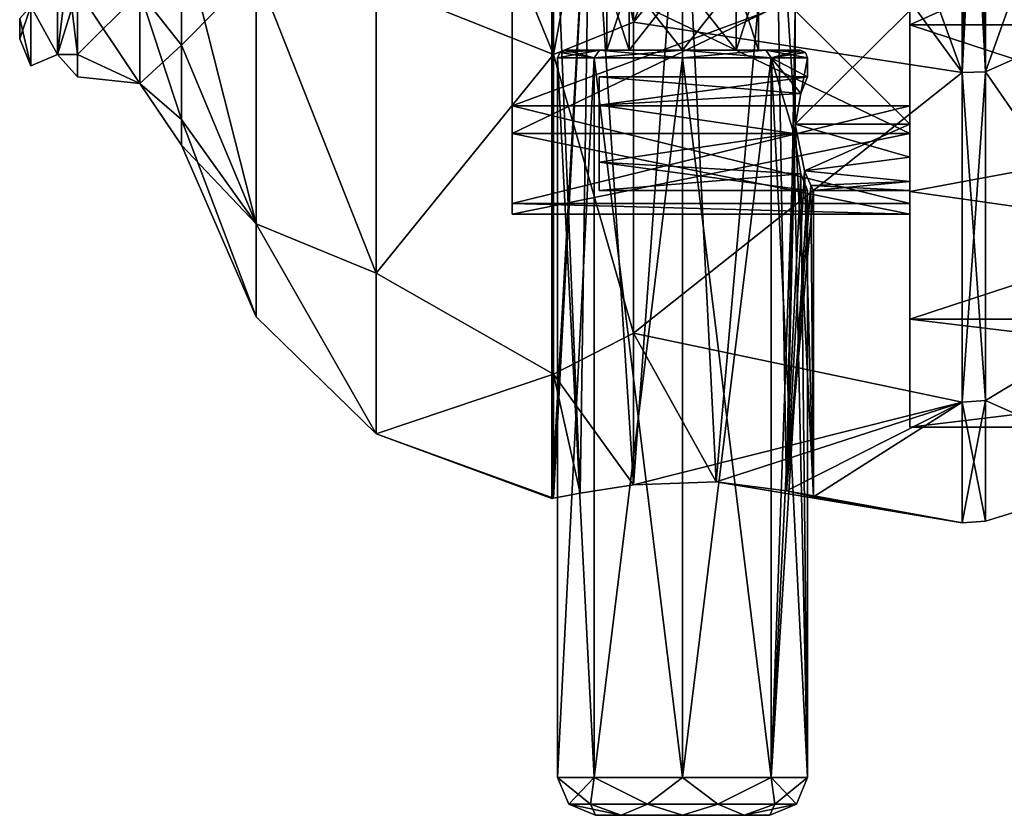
# Model space of a CAD drawing. Header units: millimetres. Extents: x -83 to 0, y -130 to 130.
# Tile 30 of 84: x -80 to -54, y 8 to 30. Entities that reach past the tile are written whole.
import ezdxf

# ---------------------------------------------------------------- set-up
doc = ezdxf.new("R2010")
doc.units = ezdxf.units.MM
doc.header["$LTSCALE"] = 65.185185
for name, color, linetype in [('155', 7, 'CONTINUOUS'), ('156', 7, 'CONTINUOUS'), ('157', 7, 'CONTINUOUS'), ('158', 7, 'CONTINUOUS'), ('159', 7, 'CONTINUOUS'), ('161', 7, 'CONTINUOUS'), ('162', 7, 'CONTINUOUS'), ('163', 7, 'CONTINUOUS'), ('164', 7, 'CONTINUOUS'), ('165', 7, 'CONTINUOUS'), ('166', 7, 'CONTINUOUS'), ('167', 7, 'CONTINUOUS'), ('168', 7, 'CONTINUOUS'), ('247', 7, 'CONTINUOUS'), ('248', 7, 'CONTINUOUS'), ('249', 7, 'CONTINUOUS'), ('250', 7, 'CONTINUOUS'), ('252', 7, 'CONTINUOUS'), ('254', 7, 'CONTINUOUS'), ('260', 7, 'CONTINUOUS'), ('261', 7, 'CONTINUOUS'), ('262', 7, 'CONTINUOUS'), ('263', 7, 'CONTINUOUS'), ('265', 7, 'CONTINUOUS'), ('266', 7, 'CONTINUOUS'), ('268', 7, 'CONTINUOUS'), ('280', 7, 'CONTINUOUS'), ('286', 7, 'CONTINUOUS'), ('289', 7, 'CONTINUOUS'), ('290', 7, 'CONTINUOUS'), ('293', 7, 'CONTINUOUS'), ('294', 7, 'CONTINUOUS'), ('295', 7, 'CONTINUOUS'), ('339', 7, 'CONTINUOUS')]:
    doc.layers.add(name, color=color, linetype=linetype)

msp = doc.modelspace()

# ---------------------------------------------------------------- linework, layer by layer
at = {"layer": '155', "linetype": 'CONTINUOUS'}
for points in [[(-63.627, 8.5, -1.625), (-59.7, 8.5), (-64.3, 8.5), (-63.627, 8.5, -1.625)], [(-64.3, 8.5), (-59.7, 8.5), (-60.373, 8.5, 1.625), (-64.3, 8.5)], [(-63.627, 8.5, 1.625), (-64.3, 8.5), (-60.373, 8.5, 1.625), (-63.627, 8.5, 1.625)], [(-60.373, 8.5, -1.625), (-59.7, 8.5), (-63.627, 8.5, -1.625), (-60.373, 8.5, -1.625)], [(-62, 8.5, -2.3), (-60.373, 8.5, -1.625), (-63.627, 8.5, -1.625), (-62, 8.5, -2.3)], [(-62, 8.5, 2.3), (-63.627, 8.5, 1.625), (-60.373, 8.5, 1.625), (-62, 8.5, 2.3)]]:
    msp.add_3dface(points, dxfattribs=at)
at = {"layer": '156', "linetype": 'CONTINUOUS'}
for points in [[(-65.3, 28.5), (-64.333, 28.5, -2.333), (-65.3, 9.5), (-65.3, 28.5)], [(-65.3, 9.5), (-64.333, 28.5, -2.333), (-64.333, 9.5, -2.333), (-65.3, 9.5)], [(-64.333, 28.5, -2.333), (-62, 28.5, -3.3), (-64.333, 9.5, -2.333), (-64.333, 28.5, -2.333)], [(-64.333, 9.5, -2.333), (-62, 28.5, -3.3), (-62, 9.5, -3.3), (-64.333, 9.5, -2.333)], [(-62, 28.5, -3.3), (-59.667, 28.5, -2.333), (-62, 9.5, -3.3), (-62, 28.5, -3.3)], [(-62, 9.5, -3.3), (-59.667, 28.5, -2.333), (-59.667, 9.5, -2.333), (-62, 9.5, -3.3)], [(-59.667, 28.5, -2.333), (-58.7, 28.5), (-58.876, 27.559, -1.062), (-59.667, 28.5, -2.333)], [(-59.667, 9.5, -2.333), (-59.667, 28.5, -2.333), (-59.061, 26.5, -1.5), (-59.667, 9.5, -2.333)], [(-59.061, 26.5, -1.5), (-59.667, 28.5, -2.333), (-58.876, 27.559, -1.062), (-59.061, 26.5, -1.5)], [(-58.876, 27.559, -1.062), (-58.7, 28.5), (-58.7, 28), (-58.876, 27.559, -1.062)], [(-58.876, 25.441, -1.062), (-59.667, 9.5, -2.333), (-59.061, 26.5, -1.5), (-58.876, 25.441, -1.062)], [(-58.7, 25), (-59.667, 9.5, -2.333), (-58.876, 25.441, -1.062), (-58.7, 25)], [(-58.7, 9.5), (-59.667, 9.5, -2.333), (-58.7, 25), (-58.7, 9.5)]]:
    msp.add_3dface(points, dxfattribs=at)
at = {"layer": '157', "linetype": 'CONTINUOUS'}
for points in [[(-65.1, 28.7), (-64.193, 28.7, 2.191), (-64, 28.7), (-65.1, 28.7)], [(-64.193, 28.7, -2.191), (-65.1, 28.7), (-63.414, 28.7, -1.414), (-64.193, 28.7, -2.191)], [(-63.414, 28.7, -1.414), (-65.1, 28.7), (-64, 28.7), (-63.414, 28.7, -1.414)], [(-62, 28.7, 3.1), (-59.807, 28.7, 2.191), (-64.193, 28.7, 2.191), (-62, 28.7, 3.1)], [(-64.193, 28.7, 2.191), (-59.807, 28.7, 2.191), (-62, 28.7, 2), (-64.193, 28.7, 2.191)], [(-64, 28.7), (-64.193, 28.7, 2.191), (-63.414, 28.7, 1.414), (-64, 28.7)], [(-63.414, 28.7, 1.414), (-64.193, 28.7, 2.191), (-62, 28.7, 2), (-63.414, 28.7, 1.414)], [(-62, 28.7, -3.1), (-64.193, 28.7, -2.191), (-59.807, 28.7, -2.191), (-62, 28.7, -3.1)], [(-59.807, 28.7, -2.191), (-64.193, 28.7, -2.191), (-62, 28.7, -2), (-59.807, 28.7, -2.191)], [(-62, 28.7, -2), (-64.193, 28.7, -2.191), (-63.414, 28.7, -1.414), (-62, 28.7, -2)], [(-62, 28.7, 2), (-59.807, 28.7, 2.191), (-60.586, 28.7, 1.414), (-62, 28.7, 2)], [(-60.586, 28.7, -1.414), (-59.807, 28.7, -2.191), (-62, 28.7, -2), (-60.586, 28.7, -1.414)], [(-59.807, 28.7, 2.191), (-58.9, 28.7), (-60.586, 28.7, 1.414), (-59.807, 28.7, 2.191)], [(-58.9, 28.7), (-60, 28.7), (-60.586, 28.7, 1.414), (-58.9, 28.7)], [(-60, 28.7), (-59.807, 28.7, -2.191), (-60.586, 28.7, -1.414), (-60, 28.7)], [(-58.9, 28.7), (-59.807, 28.7, -2.191), (-60, 28.7), (-58.9, 28.7)]]:
    msp.add_3dface(points, dxfattribs=at)
at = {"layer": '158', "linetype": 'CONTINUOUS'}
for points in [[(-65.3, 28.5), (-65.3, 9.5), (-64.333, 9.5, 2.333), (-65.3, 28.5)], [(-64.333, 28.5, 2.333), (-65.3, 28.5), (-64.333, 9.5, 2.333), (-64.333, 28.5, 2.333)], [(-62, 28.5, 3.3), (-64.333, 28.5, 2.333), (-62, 9.5, 3.3), (-62, 28.5, 3.3)], [(-62, 9.5, 3.3), (-64.333, 28.5, 2.333), (-64.333, 9.5, 2.333), (-62, 9.5, 3.3)], [(-59.667, 28.5, 2.333), (-62, 28.5, 3.3), (-59.667, 9.5, 2.333), (-59.667, 28.5, 2.333)], [(-59.667, 9.5, 2.333), (-62, 28.5, 3.3), (-62, 9.5, 3.3), (-59.667, 9.5, 2.333)], [(-58.7, 28), (-58.7, 28.5), (-59.667, 28.5, 2.333), (-58.7, 28)], [(-59.667, 28.5, 2.333), (-58.7, 9.5), (-59.061, 26.5, 1.5), (-59.667, 28.5, 2.333)], [(-58.7, 9.5), (-59.667, 28.5, 2.333), (-59.667, 9.5, 2.333), (-58.7, 9.5)], [(-58.7, 28), (-59.667, 28.5, 2.333), (-58.876, 27.559, 1.062), (-58.7, 28)], [(-58.876, 27.559, 1.062), (-59.667, 28.5, 2.333), (-59.061, 26.5, 1.5), (-58.876, 27.559, 1.062)], [(-59.061, 26.5, 1.5), (-58.7, 9.5), (-58.876, 25.441, 1.062), (-59.061, 26.5, 1.5)], [(-58.7, 9.5), (-58.7, 25), (-58.876, 25.441, 1.062), (-58.7, 9.5)]]:
    msp.add_3dface(points, dxfattribs=at)
at = {"layer": '159', "linetype": 'CONTINUOUS'}
for points in [[(-63.414, 28.7, -1.414), (-64, 28.7), (-63.414, 30.5, -1.414), (-63.414, 28.7, -1.414)], [(-63.414, 30.5, -1.414), (-64, 28.7), (-64, 30.5), (-63.414, 30.5, -1.414)], [(-62, 28.7, -2), (-63.414, 28.7, -1.414), (-62, 30.5, -2), (-62, 28.7, -2)], [(-62, 30.5, -2), (-63.414, 28.7, -1.414), (-63.414, 30.5, -1.414), (-62, 30.5, -2)], [(-60.586, 28.7, -1.414), (-62, 28.7, -2), (-60.586, 30.5, -1.414), (-60.586, 28.7, -1.414)], [(-60.586, 30.5, -1.414), (-62, 28.7, -2), (-62, 30.5, -2), (-60.586, 30.5, -1.414)], [(-60, 28.7), (-60.586, 28.7, -1.414), (-60, 30.5), (-60, 28.7)], [(-60, 30.5), (-60.586, 28.7, -1.414), (-60.586, 30.5, -1.414), (-60, 30.5)]]:
    msp.add_3dface(points, dxfattribs=at)
at = {"layer": '161', "linetype": 'CONTINUOUS'}
for points in [[(-64, 28.7), (-63.414, 28.7, 1.414), (-64, 30.5), (-64, 28.7)], [(-64, 30.5), (-63.414, 28.7, 1.414), (-63.414, 30.5, 1.414), (-64, 30.5)], [(-63.414, 28.7, 1.414), (-62, 28.7, 2), (-63.414, 30.5, 1.414), (-63.414, 28.7, 1.414)], [(-62, 28.7, 2), (-62, 30.5, 2), (-63.414, 30.5, 1.414), (-62, 28.7, 2)], [(-62, 28.7, 2), (-60.586, 28.7, 1.414), (-62, 30.5, 2), (-62, 28.7, 2)], [(-60.586, 28.7, 1.414), (-60.586, 30.5, 1.414), (-62, 30.5, 2), (-60.586, 28.7, 1.414)], [(-60.586, 28.7, 1.414), (-60, 28.7), (-60.586, 30.5, 1.414), (-60.586, 28.7, 1.414)], [(-60, 28.7), (-60, 30.5), (-60.586, 30.5, 1.414), (-60, 28.7)]]:
    msp.add_3dface(points, dxfattribs=at)
at = {"layer": '162', "linetype": 'CONTINUOUS'}
for points in [[(-64.333, 9.5, 2.333), (-65.3, 9.5), (-64.433, 8.793, 1.768), (-64.333, 9.5, 2.333)], [(-64.433, 8.793, 1.768), (-65.3, 9.5), (-65.007, 8.793), (-64.433, 8.793, 1.768)], [(-62.929, 8.793, 2.86), (-64.333, 9.5, 2.333), (-64.433, 8.793, 1.768), (-62.929, 8.793, 2.86)], [(-62, 9.5, 3.3), (-64.333, 9.5, 2.333), (-62.929, 8.793, 2.86), (-62, 9.5, 3.3)], [(-61.071, 8.793, 2.86), (-62, 9.5, 3.3), (-62.929, 8.793, 2.86), (-61.071, 8.793, 2.86)], [(-59.667, 9.5, 2.333), (-62, 9.5, 3.3), (-61.071, 8.793, 2.86), (-59.667, 9.5, 2.333)], [(-59.567, 8.793, 1.768), (-59.667, 9.5, 2.333), (-61.071, 8.793, 2.86), (-59.567, 8.793, 1.768)], [(-58.7, 9.5), (-59.667, 9.5, 2.333), (-58.993, 8.793), (-58.7, 9.5)], [(-58.993, 8.793), (-59.667, 9.5, 2.333), (-59.567, 8.793, 1.768), (-58.993, 8.793)], [(-64.3, 8.5), (-63.627, 8.5, 1.625), (-65.007, 8.793), (-64.3, 8.5)], [(-63.627, 8.5, 1.625), (-64.433, 8.793, 1.768), (-65.007, 8.793), (-63.627, 8.5, 1.625)], [(-63.627, 8.5, 1.625), (-62.929, 8.793, 2.86), (-64.433, 8.793, 1.768), (-63.627, 8.5, 1.625)], [(-63.627, 8.5, 1.625), (-62, 8.5, 2.3), (-62.929, 8.793, 2.86), (-63.627, 8.5, 1.625)], [(-62, 8.5, 2.3), (-61.071, 8.793, 2.86), (-62.929, 8.793, 2.86), (-62, 8.5, 2.3)], [(-62, 8.5, 2.3), (-60.373, 8.5, 1.625), (-61.071, 8.793, 2.86), (-62, 8.5, 2.3)], [(-60.373, 8.5, 1.625), (-59.567, 8.793, 1.768), (-61.071, 8.793, 2.86), (-60.373, 8.5, 1.625)], [(-60.373, 8.5, 1.625), (-59.7, 8.5), (-59.567, 8.793, 1.768), (-60.373, 8.5, 1.625)], [(-59.7, 8.5), (-58.993, 8.793), (-59.567, 8.793, 1.768), (-59.7, 8.5)]]:
    msp.add_3dface(points, dxfattribs=at)
at = {"layer": '163', "linetype": 'CONTINUOUS'}
for points in [[(-65.3, 9.5), (-64.333, 9.5, -2.333), (-65.007, 8.793), (-65.3, 9.5)], [(-65.007, 8.793), (-64.333, 9.5, -2.333), (-64.433, 8.793, -1.768), (-65.007, 8.793)], [(-64.433, 8.793, -1.768), (-64.333, 9.5, -2.333), (-62.929, 8.793, -2.86), (-64.433, 8.793, -1.768)], [(-64.333, 9.5, -2.333), (-62, 9.5, -3.3), (-62.929, 8.793, -2.86), (-64.333, 9.5, -2.333)], [(-62.929, 8.793, -2.86), (-62, 9.5, -3.3), (-61.071, 8.793, -2.86), (-62.929, 8.793, -2.86)], [(-62, 9.5, -3.3), (-59.667, 9.5, -2.333), (-61.071, 8.793, -2.86), (-62, 9.5, -3.3)], [(-61.071, 8.793, -2.86), (-59.667, 9.5, -2.333), (-59.567, 8.793, -1.768), (-61.071, 8.793, -2.86)], [(-59.667, 9.5, -2.333), (-58.7, 9.5), (-59.567, 8.793, -1.768), (-59.667, 9.5, -2.333)], [(-58.7, 9.5), (-58.993, 8.793), (-59.567, 8.793, -1.768), (-58.7, 9.5)], [(-64.3, 8.5), (-65.007, 8.793), (-64.433, 8.793, -1.768), (-64.3, 8.5)], [(-63.627, 8.5, -1.625), (-64.3, 8.5), (-64.433, 8.793, -1.768), (-63.627, 8.5, -1.625)], [(-63.627, 8.5, -1.625), (-64.433, 8.793, -1.768), (-62.929, 8.793, -2.86), (-63.627, 8.5, -1.625)], [(-62, 8.5, -2.3), (-63.627, 8.5, -1.625), (-62.929, 8.793, -2.86), (-62, 8.5, -2.3)], [(-62, 8.5, -2.3), (-62.929, 8.793, -2.86), (-61.071, 8.793, -2.86), (-62, 8.5, -2.3)], [(-60.373, 8.5, -1.625), (-62, 8.5, -2.3), (-61.071, 8.793, -2.86), (-60.373, 8.5, -1.625)], [(-60.373, 8.5, -1.625), (-61.071, 8.793, -2.86), (-59.567, 8.793, -1.768), (-60.373, 8.5, -1.625)], [(-59.7, 8.5), (-60.373, 8.5, -1.625), (-58.993, 8.793), (-59.7, 8.5)], [(-58.993, 8.793), (-60.373, 8.5, -1.625), (-59.567, 8.793, -1.768), (-58.993, 8.793)]]:
    msp.add_3dface(points, dxfattribs=at)
at = {"layer": '164', "linetype": 'CONTINUOUS'}
for points in [[(-58.876, 27.559, -1.062), (-58.7, 28), (-64.2, 27.25, -1.299), (-58.876, 27.559, -1.062)], [(-64.2, 27.25, -1.299), (-58.7, 28), (-64.2, 28), (-64.2, 27.25, -1.299)], [(-59.061, 26.5, -1.5), (-58.876, 27.559, -1.062), (-64.2, 27.25, -1.299), (-59.061, 26.5, -1.5)], [(-64.2, 25.75, -1.299), (-59.061, 26.5, -1.5), (-64.2, 27.25, -1.299), (-64.2, 25.75, -1.299)], [(-58.876, 25.441, -1.062), (-59.061, 26.5, -1.5), (-64.2, 25.75, -1.299), (-58.876, 25.441, -1.062)], [(-64.2, 25), (-58.876, 25.441, -1.062), (-64.2, 25.75, -1.299), (-64.2, 25)], [(-58.7, 25), (-58.876, 25.441, -1.062), (-64.2, 25), (-58.7, 25)]]:
    msp.add_3dface(points, dxfattribs=at)
at = {"layer": '165', "linetype": 'CONTINUOUS'}
for points in [[(-58.7, 28), (-58.876, 27.559, 1.062), (-64.2, 28), (-58.7, 28)], [(-64.2, 28), (-58.876, 27.559, 1.062), (-64.2, 27.25, 1.299), (-64.2, 28)], [(-58.876, 27.559, 1.062), (-59.061, 26.5, 1.5), (-64.2, 27.25, 1.299), (-58.876, 27.559, 1.062)], [(-64.2, 27.25, 1.299), (-59.061, 26.5, 1.5), (-64.2, 25.75, 1.299), (-64.2, 27.25, 1.299)], [(-59.061, 26.5, 1.5), (-58.876, 25.441, 1.062), (-64.2, 25.75, 1.299), (-59.061, 26.5, 1.5)], [(-58.876, 25.441, 1.062), (-58.7, 25), (-64.2, 25.75, 1.299), (-58.876, 25.441, 1.062)], [(-58.7, 25), (-64.2, 25), (-64.2, 25.75, 1.299), (-58.7, 25)]]:
    msp.add_3dface(points, dxfattribs=at)
at = {"layer": '166', "linetype": 'CONTINUOUS'}
for points in [[(-64.2, 25.75, -1.299), (-64.2, 27.25, -1.299), (-64.2, 28), (-64.2, 25.75, -1.299)], [(-64.2, 25), (-64.2, 28), (-64.2, 27.25, 1.299), (-64.2, 25)], [(-64.2, 25), (-64.2, 25.75, -1.299), (-64.2, 28), (-64.2, 25)], [(-64.2, 25), (-64.2, 27.25, 1.299), (-64.2, 25.75, 1.299), (-64.2, 25)]]:
    msp.add_3dface(points, dxfattribs=at)
at = {"layer": '167', "linetype": 'CONTINUOUS'}
for points in [[(-65.3, 28.5), (-64.333, 28.5, 2.333), (-65.241, 28.641), (-65.3, 28.5)], [(-64.333, 28.5, 2.333), (-65.1, 28.7), (-65.241, 28.641), (-64.333, 28.5, 2.333)], [(-64.193, 28.7, 2.191), (-65.1, 28.7), (-64.333, 28.5, 2.333), (-64.193, 28.7, 2.191)], [(-64.193, 28.7, 2.191), (-64.333, 28.5, 2.333), (-62, 28.5, 3.3), (-64.193, 28.7, 2.191)], [(-62, 28.7, 3.1), (-64.193, 28.7, 2.191), (-62, 28.5, 3.3), (-62, 28.7, 3.1)], [(-59.807, 28.7, 2.191), (-62, 28.7, 3.1), (-59.667, 28.5, 2.333), (-59.807, 28.7, 2.191)], [(-62, 28.7, 3.1), (-62, 28.5, 3.3), (-59.667, 28.5, 2.333), (-62, 28.7, 3.1)], [(-58.7, 28.5), (-59.807, 28.7, 2.191), (-59.667, 28.5, 2.333), (-58.7, 28.5)], [(-59.807, 28.7, 2.191), (-58.7, 28.5), (-58.759, 28.641), (-59.807, 28.7, 2.191)], [(-58.9, 28.7), (-59.807, 28.7, 2.191), (-58.759, 28.641), (-58.9, 28.7)]]:
    msp.add_3dface(points, dxfattribs=at)
at = {"layer": '168', "linetype": 'CONTINUOUS'}
for points in [[(-64.333, 28.5, -2.333), (-65.3, 28.5), (-64.193, 28.7, -2.191), (-64.333, 28.5, -2.333)], [(-64.193, 28.7, -2.191), (-65.3, 28.5), (-65.241, 28.641), (-64.193, 28.7, -2.191)], [(-65.1, 28.7), (-64.193, 28.7, -2.191), (-65.241, 28.641), (-65.1, 28.7)], [(-62, 28.5, -3.3), (-64.333, 28.5, -2.333), (-62, 28.7, -3.1), (-62, 28.5, -3.3)], [(-64.333, 28.5, -2.333), (-64.193, 28.7, -2.191), (-62, 28.7, -3.1), (-64.333, 28.5, -2.333)], [(-59.667, 28.5, -2.333), (-62, 28.5, -3.3), (-59.807, 28.7, -2.191), (-59.667, 28.5, -2.333)], [(-62, 28.5, -3.3), (-62, 28.7, -3.1), (-59.807, 28.7, -2.191), (-62, 28.5, -3.3)], [(-58.9, 28.7), (-59.667, 28.5, -2.333), (-59.807, 28.7, -2.191), (-58.9, 28.7)], [(-59.667, 28.5, -2.333), (-58.9, 28.7), (-58.759, 28.641), (-59.667, 28.5, -2.333)], [(-58.7, 28.5), (-59.667, 28.5, -2.333), (-58.759, 28.641), (-58.7, 28.5)]]:
    msp.add_3dface(points, dxfattribs=at)
at = {"layer": '247', "linetype": 'CONTINUOUS'}
msp.add_3dface([(-79.5, 29, 0), (-79.5, 29.539, 3.401), (-79.5, 29.539, -3.401), (-79.5, 29, 0)], dxfattribs=at)
at = {"layer": '248', "linetype": 'CONTINUOUS'}
for points in [[(-66.5, 31.542, -19.222), (-66.5, 26.501, -16.087), (-56, 31.542, -19.222), (-66.5, 31.542, -19.222)], [(-56, 31.542, -19.222), (-66.5, 26.501, -16.087), (-56, 26.501, -16.087), (-56, 31.542, -19.222)], [(-66.5, 26.501, 16.087), (-66.5, 31.542, 19.222), (-56, 26.501, 16.087), (-66.5, 26.501, 16.087)], [(-56, 26.501, 16.087), (-66.5, 31.542, 19.222), (-56, 31.542, 19.222), (-56, 26.501, 16.087)]]:
    msp.add_3dface(points, dxfattribs=at)
at = {"layer": '249', "linetype": 'CONTINUOUS'}
for points in [[(-66.5, 53.846, -15.788), (-66.5, 57.711, -11.283), (-66.5, 24.373, -12.68), (-66.5, 53.846, -15.788)], [(-66.5, 24.373, -12.68), (-66.5, 57.711, -11.283), (-66.5, 24.653, -8.673), (-66.5, 24.373, -12.68)], [(-66.5, 24.653, -8.673), (-66.5, 57.711, -11.283), (-66.5, 39.601, -7.99), (-66.5, 24.653, -8.673)], [(-66.5, 57.711, 11.283), (-66.5, 53.846, 15.788), (-66.5, 24.373, 12.68), (-66.5, 57.711, 11.283)], [(-66.5, 39.601, 7.99), (-66.5, 57.711, 11.283), (-66.5, 24.653, 8.673), (-66.5, 39.601, 7.99)], [(-66.5, 24.653, 8.673), (-66.5, 57.711, 11.283), (-66.5, 24.373, 12.68), (-66.5, 24.653, 8.673)], [(-66.5, 26.501, -16.087), (-66.5, 48.875, -19.032), (-66.5, 53.846, -15.788), (-66.5, 26.501, -16.087)], [(-66.5, 26.501, -16.087), (-66.5, 53.846, -15.788), (-66.5, 24.373, -12.68), (-66.5, 26.501, -16.087)], [(-66.5, 53.846, 15.788), (-66.5, 48.875, 19.032), (-66.5, 26.501, 16.087), (-66.5, 53.846, 15.788)], [(-66.5, 53.846, 15.788), (-66.5, 26.501, 16.087), (-66.5, 24.373, 12.68), (-66.5, 53.846, 15.788)], [(-66.5, 26.501, -16.087), (-66.5, 31.542, -19.222), (-66.5, 48.875, -19.032), (-66.5, 26.501, -16.087)], [(-66.5, 48.875, 19.032), (-66.5, 31.542, 19.222), (-66.5, 26.501, 16.087), (-66.5, 48.875, 19.032)], [(-66.5, 34.858, -6.128), (-66.5, 24.653, -8.673), (-66.5, 39.601, -7.99), (-66.5, 34.858, -6.128)], [(-66.5, 34.858, 6.128), (-66.5, 39.601, 7.99), (-66.5, 27.235, 5.595), (-66.5, 34.858, 6.128)], [(-66.5, 27.235, 5.595), (-66.5, 39.601, 7.99), (-66.5, 24.653, 8.673), (-66.5, 27.235, 5.595)], [(-66.5, 27.235, -5.595), (-66.5, 24.653, -8.673), (-66.5, 34.858, -6.128), (-66.5, 27.235, -5.595)], [(-66.5, 31.133, -4.623), (-66.5, 27.235, -5.595), (-66.5, 34.858, -6.128), (-66.5, 31.133, -4.623)], [(-66.5, 31.133, 4.623), (-66.5, 34.858, 6.128), (-66.5, 27.235, 5.595), (-66.5, 31.133, 4.623)]]:
    msp.add_3dface(points, dxfattribs=at)
at = {"layer": '250', "linetype": 'CONTINUOUS'}
for points in [[(-56, 29.375, 18.403), (-56, 31.542, 19.222), (-56, 34.5, 20.526), (-56, 29.375, 18.403)], [(-56, 34.5, -20.526), (-56, 31.542, -19.222), (-56, 29.375, -18.403), (-56, 34.5, -20.526)], [(-56, 26.501, 16.087), (-56, 31.542, 19.222), (-56, 29.375, 18.403), (-56, 26.501, 16.087)], [(-56, 31.542, -19.222), (-56, 26.501, -16.087), (-56, 29.375, -18.403), (-56, 31.542, -19.222)], [(-56, 31.133, -4.623), (-56, 29.75, -1.75), (-56, 27.235, -5.595), (-56, 31.133, -4.623)], [(-56, 27.235, 5.595), (-56, 30.625, 1.516), (-56, 31.133, 4.623), (-56, 27.235, 5.595)], [(-56, 29.75, 1.75), (-56, 30.625, 1.516), (-56, 27.235, 5.595), (-56, 29.75, 1.75)], [(-56, 26.75, 1.75), (-56, 29.75, 1.75), (-56, 27.235, 5.595), (-56, 26.75, 1.75)], [(-56, 29.75, -1.75), (-56, 26.75, -1.75), (-56, 27.235, -5.595), (-56, 29.75, -1.75)], [(-56, 24.974, 15.026), (-56, 26.501, 16.087), (-56, 29.375, 18.403), (-56, 24.974, 15.026)], [(-56, 29.375, -18.403), (-56, 26.501, -16.087), (-56, 24.974, -15.026), (-56, 29.375, -18.403)], [(-56, 24.653, 8.673), (-56, 26.75, 1.75), (-56, 27.235, 5.595), (-56, 24.653, 8.673)], [(-56, 25.875, -1.516), (-56, 25.234, -0.875), (-56, 27.235, -5.595), (-56, 25.875, -1.516)], [(-56, 27.235, -5.595), (-56, 25.234, -0.875), (-56, 24.653, -8.673), (-56, 27.235, -5.595)], [(-56, 26.75, -1.75), (-56, 25.875, -1.516), (-56, 27.235, -5.595), (-56, 26.75, -1.75)], [(-56, 25.875, 1.516), (-56, 26.75, 1.75), (-56, 24.653, 8.673), (-56, 25.875, 1.516)], [(-56, 26.501, 16.087), (-56, 24.974, 15.026), (-56, 24.373, 12.68), (-56, 26.501, 16.087)], [(-56, 24.974, -15.026), (-56, 26.501, -16.087), (-56, 24.373, -12.68), (-56, 24.974, -15.026)], [(-56, 25.234, 0.875), (-56, 25.875, 1.516), (-56, 24.653, 8.673), (-56, 25.234, 0.875)], [(-56, 25), (-56, 25.234, 0.875), (-56, 24.653, 8.673), (-56, 25)], [(-56, 25.234, -0.875), (-56, 25), (-56, 24.653, -8.673), (-56, 25.234, -0.875)], [(-56, 25), (-56, 24.653, 8.673), (-56, 24.653, -8.673), (-56, 25)], [(-56, 21.597, -10.625), (-56, 24.974, -15.026), (-56, 24.373, -12.68), (-56, 21.597, -10.625)], [(-56, 24.974, 15.026), (-56, 21.597, 10.625), (-56, 24.373, 12.68), (-56, 24.974, 15.026)], [(-56, 24.653, 8.673), (-56, 24.373, 12.68), (-56, 24.653, -8.673), (-56, 24.653, 8.673)], [(-56, 24.653, -8.673), (-56, 24.373, 12.68), (-56, 24.373, -12.68), (-56, 24.653, -8.673)], [(-56, 21.597, 10.625), (-56, 21.597, -10.625), (-56, 24.373, -12.68), (-56, 21.597, 10.625)], [(-56, 24.373, 12.68), (-56, 21.597, 10.625), (-56, 24.373, -12.68), (-56, 24.373, 12.68)], [(-56, 18.75), (-56, 21.597, -10.625), (-56, 21.597, 10.625), (-56, 18.75)]]:
    msp.add_3dface(points, dxfattribs=at)
at = {"layer": '252', "linetype": 'CONTINUOUS'}
for points in [[(-54.62, 28.113, 20.589), (-54.62, 40, 23.774), (-63.3, 29.438, 20.431), (-54.62, 28.113, 20.589)], [(-63.3, 29.438, 20.431), (-54.62, 40, 23.774), (-58.93, 40, 23.054), (-63.3, 29.438, 20.431)], [(-58.93, 40, -23.054), (-54.62, 28.113, -20.589), (-63.3, 40, -23), (-58.93, 40, -23.054)], [(-63.3, 40, -23), (-54.62, 28.113, -20.589), (-63.3, 29.438, -20.431), (-63.3, 40, -23)], [(-63.3, 40, 23), (-63.3, 29.438, 20.431), (-58.93, 40, 23.054), (-63.3, 40, 23)], [(-54.62, 40, -23.774), (-54.62, 28.113, -20.589), (-58.93, 40, -23.054), (-54.62, 40, -23.774)], [(-63.3, 21.235, 13.299), (-54.62, 28.113, 20.589), (-63.3, 29.438, 20.431), (-63.3, 21.235, 13.299)], [(-63.3, 29.438, -20.431), (-54.62, 28.113, -20.589), (-63.3, 21.235, -13.299), (-63.3, 29.438, -20.431)], [(-54.62, 19.411, 11.887), (-54.62, 28.113, 20.589), (-63.3, 21.235, 13.299), (-54.62, 19.411, 11.887)], [(-54.62, 28.113, -20.589), (-54.62, 19.411, -11.887), (-63.3, 21.235, -13.299), (-54.62, 28.113, -20.589)], [(-63.3, 17.223, 3.196), (-54.62, 19.411, 11.887), (-63.3, 21.235, 13.299), (-63.3, 17.223, 3.196)], [(-63.3, 21.235, -13.299), (-54.62, 19.411, -11.887), (-61.114, 17.301, -3.334), (-63.3, 21.235, -13.299)], [(-63.3, 17.223, -3.196), (-63.3, 21.235, -13.299), (-61.114, 17.301, -3.334), (-63.3, 17.223, -3.196)], [(-61.114, 17.301, 3.334), (-54.62, 19.411, 11.887), (-63.3, 17.223, 3.196), (-61.114, 17.301, 3.334)], [(-59.261, 17.07, 2.097), (-54.62, 19.411, 11.887), (-61.114, 17.301, 3.334), (-59.261, 17.07, 2.097)], [(-54.62, 19.411, -11.887), (-54.62, 16.226, 0), (-61.114, 17.301, -3.334), (-54.62, 19.411, -11.887)], [(-58.55, 16.91), (-54.62, 19.411, 11.887), (-59.261, 17.07, 2.097), (-58.55, 16.91)], [(-54.62, 16.226, 0), (-54.62, 19.411, 11.887), (-58.55, 16.91), (-54.62, 16.226, 0)], [(-61.114, 17.301, -3.334), (-54.62, 16.226, 0), (-59.261, 17.07, -2.097), (-61.114, 17.301, -3.334)], [(-59.261, 17.07, -2.097), (-54.62, 16.226, 0), (-58.55, 16.91), (-59.261, 17.07, -2.097)]]:
    msp.add_3dface(points, dxfattribs=at)
at = {"layer": '254', "linetype": 'CONTINUOUS'}
for points in [[(-54.005, 40, -23.731), (-49.775, 30.016, -20.733), (-54.005, 28.135, -20.551), (-54.005, 40, -23.731)], [(-49.775, 30.016, 20.733), (-49.775, 40, 23.011), (-54.005, 28.135, 20.551), (-49.775, 30.016, 20.733)], [(-54.005, 28.135, 20.551), (-49.775, 40, 23.011), (-54.005, 40, 23.731), (-54.005, 28.135, 20.551)], [(-49.775, 30.016, -20.733), (-49.775, 22.009, -14.347), (-54.005, 28.135, -20.551), (-49.775, 30.016, -20.733)], [(-49.775, 22.009, 14.347), (-49.775, 30.016, 20.733), (-54.005, 28.135, 20.551), (-49.775, 22.009, 14.347)], [(-54.005, 28.135, -20.551), (-49.775, 22.009, -14.347), (-54.005, 19.449, -11.865), (-54.005, 28.135, -20.551)], [(-54.005, 19.449, 11.865), (-49.775, 22.009, 14.347), (-54.005, 28.135, 20.551), (-54.005, 19.449, 11.865)], [(-49.775, 22.009, -14.347), (-49.775, 17.566, -5.121), (-54.005, 19.449, -11.865), (-49.775, 22.009, -14.347)], [(-49.775, 17.566, 5.121), (-49.775, 22.009, 14.347), (-54.005, 19.449, 11.865), (-49.775, 17.566, 5.121)], [(-54.005, 19.449, -11.865), (-49.775, 17.566, -5.121), (-54.005, 16.269, 0), (-54.005, 19.449, -11.865)], [(-54.005, 16.269, 0), (-49.775, 17.566, 5.121), (-54.005, 19.449, 11.865), (-54.005, 16.269, 0)], [(-49.775, 17.566, -5.121), (-49.775, 17.566, 5.121), (-54.005, 16.269, 0), (-49.775, 17.566, -5.121)]]:
    msp.add_3dface(points, dxfattribs=at)
at = {"layer": '260', "linetype": 'CONTINUOUS'}
for points in [[(-66.5, 31.133, 4.623), (-66.5, 27.235, 5.595), (-56, 31.133, 4.623), (-66.5, 31.133, 4.623)], [(-66.5, 27.235, 5.595), (-56, 27.235, 5.595), (-56, 31.133, 4.623), (-66.5, 27.235, 5.595)], [(-66.5, 27.235, 5.595), (-66.5, 24.653, 8.673), (-56, 27.235, 5.595), (-66.5, 27.235, 5.595)], [(-66.5, 24.653, 8.673), (-56, 24.653, 8.673), (-56, 27.235, 5.595), (-66.5, 24.653, 8.673)], [(-66.5, 26.501, 16.087), (-56, 26.501, 16.087), (-56, 24.373, 12.68), (-66.5, 26.501, 16.087)], [(-66.5, 24.373, 12.68), (-66.5, 26.501, 16.087), (-56, 24.373, 12.68), (-66.5, 24.373, 12.68)], [(-66.5, 24.653, 8.673), (-66.5, 24.373, 12.68), (-56, 24.373, 12.68), (-66.5, 24.653, 8.673)], [(-66.5, 24.653, 8.673), (-56, 24.373, 12.68), (-56, 24.653, 8.673), (-66.5, 24.653, 8.673)]]:
    msp.add_3dface(points, dxfattribs=at)
at = {"layer": '261', "linetype": 'CONTINUOUS'}
for points in [[(-66.5, 27.235, -5.595), (-66.5, 31.133, -4.623), (-56, 31.133, -4.623), (-66.5, 27.235, -5.595)], [(-66.5, 27.235, -5.595), (-56, 31.133, -4.623), (-56, 27.235, -5.595), (-66.5, 27.235, -5.595)], [(-66.5, 24.653, -8.673), (-66.5, 27.235, -5.595), (-56, 24.653, -8.673), (-66.5, 24.653, -8.673)], [(-66.5, 27.235, -5.595), (-56, 27.235, -5.595), (-56, 24.653, -8.673), (-66.5, 27.235, -5.595)], [(-56, 26.501, -16.087), (-66.5, 26.501, -16.087), (-66.5, 24.373, -12.68), (-56, 26.501, -16.087)], [(-56, 26.501, -16.087), (-66.5, 24.373, -12.68), (-56, 24.373, -12.68), (-56, 26.501, -16.087)], [(-66.5, 24.373, -12.68), (-66.5, 24.653, -8.673), (-56, 24.373, -12.68), (-66.5, 24.373, -12.68)], [(-66.5, 24.653, -8.673), (-56, 24.653, -8.673), (-56, 24.373, -12.68), (-66.5, 24.653, -8.673)]]:
    msp.add_3dface(points, dxfattribs=at)
at = {"layer": '262', "linetype": 'CONTINUOUS'}
for points in [[(-56, 26.75, 1.75), (-56, 25.875, 1.516), (-59.027, 26.75, 1.75), (-56, 26.75, 1.75)], [(-59.027, 26.75, 1.75), (-56, 25.875, 1.516), (-58.781, 25.515, 1.24), (-59.027, 26.75, 1.75)], [(-58.781, 25.515, -1.24), (-56, 26.75, -1.75), (-59.027, 26.75, -1.75), (-58.781, 25.515, -1.24)], [(-56, 25.875, -1.516), (-56, 26.75, -1.75), (-58.781, 25.515, -1.24), (-56, 25.875, -1.516)], [(-56, 25.875, 1.516), (-56, 25.234, 0.875), (-58.781, 25.515, 1.24), (-56, 25.875, 1.516)], [(-56, 25.234, -0.875), (-56, 25.875, -1.516), (-58.781, 25.515, -1.24), (-56, 25.234, -0.875)], [(-58.781, 25.515, 1.24), (-56, 25.234, 0.875), (-58.612, 25.126, 0.653), (-58.781, 25.515, 1.24)], [(-58.612, 25.126, -0.653), (-56, 25.234, -0.875), (-58.781, 25.515, -1.24), (-58.612, 25.126, -0.653)], [(-56, 25.234, 0.875), (-56, 25), (-58.612, 25.126, 0.653), (-56, 25.234, 0.875)], [(-58.55, 25), (-56, 25.234, -0.875), (-58.612, 25.126, -0.653), (-58.55, 25)], [(-56, 25), (-56, 25.234, -0.875), (-58.55, 25), (-56, 25)], [(-58.612, 25.126, 0.653), (-56, 25), (-58.55, 25), (-58.612, 25.126, 0.653)]]:
    msp.add_3dface(points, dxfattribs=at)
at = {"layer": '263', "linetype": 'CONTINUOUS'}
for points in [[(-56, 26.75, -1.75), (-56, 29.75, -1.75), (-59.027, 29.75, -1.75), (-56, 26.75, -1.75)], [(-59.027, 26.75, -1.75), (-56, 26.75, -1.75), (-59.027, 29.75, -1.75), (-59.027, 26.75, -1.75)]]:
    msp.add_3dface(points, dxfattribs=at)
at = {"layer": '265', "linetype": 'CONTINUOUS'}
for points in [[(-56, 29.75, 1.75), (-56, 26.75, 1.75), (-59.027, 26.75, 1.75), (-56, 29.75, 1.75)], [(-56, 29.75, 1.75), (-59.027, 26.75, 1.75), (-59.027, 29.75, 1.75), (-56, 29.75, 1.75)]]:
    msp.add_3dface(points, dxfattribs=at)
at = {"layer": '266', "linetype": 'CONTINUOUS'}
for points in [[(-65.45, 35), (-64.44, 35, 2.439), (-65.45, 16.861), (-65.45, 35)], [(-65.45, 16.861), (-64.44, 35, 2.439), (-65.439, 16.864, 0.277), (-65.45, 16.861)], [(-65.439, 16.864, 0.277), (-64.44, 35, 2.439), (-65.406, 16.871, 0.552), (-65.439, 16.864, 0.277)], [(-65.406, 16.871, 0.552), (-64.44, 35, 2.439), (-64.704, 17.009, 2.142), (-65.406, 16.871, 0.552)], [(-64.44, 35, 2.439), (-63.3, 17.223, 3.196), (-64.704, 17.009, 2.142), (-64.44, 35, 2.439)], [(-62, 35, 3.45), (-63.3, 17.223, 3.196), (-64.44, 35, 2.439), (-62, 35, 3.45)], [(-61.114, 17.301, 3.334), (-63.3, 17.223, 3.196), (-62, 35, 3.45), (-61.114, 17.301, 3.334)], [(-59.56, 35, 2.439), (-61.114, 17.301, 3.334), (-62, 35, 3.45), (-59.56, 35, 2.439)], [(-59.261, 17.07, 2.097), (-61.114, 17.301, 3.334), (-59.56, 35, 2.439), (-59.261, 17.07, 2.097)], [(-59.027, 29.75, 1.75), (-59.261, 17.07, 2.097), (-59.56, 35, 2.439), (-59.027, 29.75, 1.75)], [(-59.027, 26.75, 1.75), (-59.261, 17.07, 2.097), (-59.027, 29.75, 1.75), (-59.027, 26.75, 1.75)], [(-59.261, 17.07, 2.097), (-59.027, 26.75, 1.75), (-58.781, 25.515, 1.24), (-59.261, 17.07, 2.097)], [(-59.261, 17.07, 2.097), (-58.781, 25.515, 1.24), (-58.612, 25.126, 0.653), (-59.261, 17.07, 2.097)], [(-59.261, 17.07, 2.097), (-58.612, 25.126, 0.653), (-58.55, 25), (-59.261, 17.07, 2.097)], [(-58.55, 16.91), (-59.261, 17.07, 2.097), (-58.55, 25), (-58.55, 16.91)]]:
    msp.add_3dface(points, dxfattribs=at)
at = {"layer": '268', "linetype": 'CONTINUOUS'}
for points in [[(-65.45, 35), (-65.45, 16.861), (-65.439, 16.864, -0.277), (-65.45, 35)], [(-64.44, 35, -2.439), (-65.45, 35), (-64.704, 17.009, -2.142), (-64.44, 35, -2.439)], [(-64.704, 17.009, -2.142), (-65.45, 35), (-65.406, 16.871, -0.552), (-64.704, 17.009, -2.142)], [(-65.406, 16.871, -0.552), (-65.45, 35), (-65.439, 16.864, -0.277), (-65.406, 16.871, -0.552)], [(-63.3, 17.223, -3.196), (-64.44, 35, -2.439), (-64.704, 17.009, -2.142), (-63.3, 17.223, -3.196)], [(-63.3, 17.223, -3.196), (-62, 35, -3.45), (-64.44, 35, -2.439), (-63.3, 17.223, -3.196)], [(-63.3, 17.223, -3.196), (-61.114, 17.301, -3.334), (-62, 35, -3.45), (-63.3, 17.223, -3.196)], [(-61.114, 17.301, -3.334), (-59.56, 35, -2.439), (-62, 35, -3.45), (-61.114, 17.301, -3.334)], [(-61.114, 17.301, -3.334), (-59.261, 17.07, -2.097), (-59.56, 35, -2.439), (-61.114, 17.301, -3.334)], [(-59.261, 17.07, -2.097), (-59.027, 26.75, -1.75), (-59.56, 35, -2.439), (-59.261, 17.07, -2.097)], [(-59.027, 26.75, -1.75), (-59.027, 29.75, -1.75), (-59.56, 35, -2.439), (-59.027, 26.75, -1.75)], [(-59.261, 17.07, -2.097), (-58.55, 16.91), (-59.027, 26.75, -1.75), (-59.261, 17.07, -2.097)], [(-58.55, 16.91), (-58.781, 25.515, -1.24), (-59.027, 26.75, -1.75), (-58.55, 16.91)], [(-58.55, 16.91), (-58.612, 25.126, -0.653), (-58.781, 25.515, -1.24), (-58.55, 16.91)], [(-58.55, 16.91), (-58.55, 25), (-58.612, 25.126, -0.653), (-58.55, 16.91)]]:
    msp.add_3dface(points, dxfattribs=at)
at = {"layer": '280', "linetype": 'CONTINUOUS'}
for points in [[(-54.62, 40, 23.774), (-54.62, 28.113, 20.589), (-54.309, 40, 23.801), (-54.62, 40, 23.774)], [(-54.62, 28.113, 20.589), (-54.005, 28.135, 20.551), (-54.005, 40, 23.731), (-54.62, 28.113, 20.589)], [(-54.62, 28.113, 20.589), (-54.005, 40, 23.731), (-54.309, 40, 23.801), (-54.62, 28.113, 20.589)], [(-54.62, 28.113, -20.589), (-54.62, 40, -23.774), (-54.005, 28.135, -20.551), (-54.62, 28.113, -20.589)], [(-54.005, 28.135, -20.551), (-54.62, 40, -23.774), (-54.309, 40, -23.801), (-54.005, 28.135, -20.551)], [(-54.005, 40, -23.731), (-54.005, 28.135, -20.551), (-54.309, 40, -23.801), (-54.005, 40, -23.731)], [(-54.62, 28.113, 20.589), (-54.62, 19.411, 11.887), (-54.005, 28.135, 20.551), (-54.62, 28.113, 20.589)], [(-54.62, 19.411, 11.887), (-54.005, 19.449, 11.865), (-54.005, 28.135, 20.551), (-54.62, 19.411, 11.887)], [(-54.62, 28.113, -20.589), (-54.005, 28.135, -20.551), (-54.005, 19.449, -11.865), (-54.62, 28.113, -20.589)], [(-54.62, 19.411, -11.887), (-54.62, 28.113, -20.589), (-54.005, 19.449, -11.865), (-54.62, 19.411, -11.887)], [(-54.62, 19.411, 11.887), (-54.62, 16.226, 0), (-54.005, 19.449, 11.865), (-54.62, 19.411, 11.887)], [(-54.62, 16.226, 0), (-54.005, 16.269, 0), (-54.005, 19.449, 11.865), (-54.62, 16.226, 0)], [(-54.62, 19.411, -11.887), (-54.005, 19.449, -11.865), (-54.005, 16.269, 0), (-54.62, 19.411, -11.887)], [(-54.62, 16.226, 0), (-54.62, 19.411, -11.887), (-54.005, 16.269, 0), (-54.62, 16.226, 0)]]:
    msp.add_3dface(points, dxfattribs=at)
at = {"layer": '286', "linetype": 'CONTINUOUS'}
for points in [[(-63.3, 40, -23), (-63.3, 29.438, -20.431), (-65.406, 40, -23.136), (-63.3, 40, -23)], [(-65.406, 40, -23.136), (-63.3, 29.438, -20.431), (-65.406, 28.592, -20.128), (-65.406, 40, -23.136)], [(-63.3, 29.438, 20.431), (-63.3, 40, 23), (-65.406, 28.592, 20.128), (-63.3, 29.438, 20.431)], [(-63.3, 40, 23), (-65.406, 40, 23.136), (-65.406, 28.592, 20.128), (-63.3, 40, 23)], [(-63.3, 29.438, -20.431), (-63.3, 21.235, -13.299), (-65.406, 28.592, -20.128), (-63.3, 29.438, -20.431)], [(-63.3, 21.235, 13.299), (-63.3, 29.438, 20.431), (-65.406, 28.592, 20.128), (-63.3, 21.235, 13.299)], [(-65.406, 28.592, -20.128), (-63.3, 21.235, -13.299), (-65.406, 20.15, -11.885), (-65.406, 28.592, -20.128)], [(-65.406, 20.15, 11.885), (-63.3, 21.235, 13.299), (-65.406, 28.592, 20.128), (-65.406, 20.15, 11.885)], [(-63.3, 21.235, -13.299), (-63.3, 17.223, -3.196), (-65.406, 20.15, -11.885), (-63.3, 21.235, -13.299)], [(-63.3, 17.223, 3.196), (-63.3, 21.235, 13.299), (-65.406, 20.15, 11.885), (-63.3, 17.223, 3.196)], [(-63.3, 17.223, -3.196), (-64.704, 17.009, -2.142), (-65.406, 20.15, -11.885), (-63.3, 17.223, -3.196)], [(-64.704, 17.009, 2.142), (-63.3, 17.223, 3.196), (-65.406, 20.15, 11.885), (-64.704, 17.009, 2.142)], [(-65.406, 16.871, 0.552), (-64.704, 17.009, 2.142), (-65.406, 20.15, 11.885), (-65.406, 16.871, 0.552)], [(-64.704, 17.009, -2.142), (-65.406, 16.871, -0.552), (-65.406, 20.15, -11.885), (-64.704, 17.009, -2.142)]]:
    msp.add_3dface(points, dxfattribs=at)
at = {"layer": '289', "linetype": 'CONTINUOUS'}
for points in [[(-65.406, 28.592, 20.128), (-65.406, 40, 23.136), (-70.092, 30.464, 19.803), (-65.406, 28.592, 20.128)], [(-65.406, 40, -23.136), (-65.406, 28.592, -20.128), (-70.092, 40, -21.979), (-65.406, 40, -23.136)], [(-70.092, 40, -21.979), (-65.406, 28.592, -20.128), (-70.092, 30.464, -19.803), (-70.092, 40, -21.979)], [(-70.092, 30.464, -19.803), (-70.092, 22.816, -13.704), (-73.26, 30.832, -15.88), (-70.092, 30.464, -19.803)], [(-73.26, 30.832, -15.88), (-70.092, 22.816, -13.704), (-73.26, 24.12, -9.168), (-73.26, 30.832, -15.88)], [(-70.092, 22.816, 13.704), (-70.092, 30.464, 19.803), (-73.26, 30.832, 15.88), (-70.092, 22.816, 13.704)], [(-73.26, 24.12, 9.168), (-70.092, 22.816, 13.704), (-73.26, 30.832, 15.88), (-73.26, 24.12, 9.168)], [(-70.092, 30.464, -19.803), (-65.406, 28.592, -20.128), (-70.092, 22.816, -13.704), (-70.092, 30.464, -19.803)], [(-70.092, 22.816, 13.704), (-65.406, 28.592, 20.128), (-70.092, 30.464, 19.803), (-70.092, 22.816, 13.704)], [(-65.406, 28.592, -20.128), (-65.406, 20.15, -11.885), (-70.092, 22.816, -13.704), (-65.406, 28.592, -20.128)], [(-65.406, 20.15, 11.885), (-65.406, 28.592, 20.128), (-70.092, 22.816, 13.704), (-65.406, 20.15, 11.885)], [(-70.092, 22.816, -13.704), (-70.092, 18.572, -4.891), (-73.26, 24.12, -9.168), (-70.092, 22.816, -13.704)], [(-73.26, 24.12, -9.168), (-70.092, 18.572, -4.891), (-73.26, 21.663), (-73.26, 24.12, -9.168)], [(-70.092, 18.572, 4.891), (-70.092, 22.816, 13.704), (-73.26, 24.12, 9.168), (-70.092, 18.572, 4.891)], [(-73.26, 21.663), (-70.092, 18.572, 4.891), (-73.26, 24.12, 9.168), (-73.26, 21.663)], [(-70.092, 22.816, -13.704), (-65.406, 20.15, -11.885), (-70.092, 18.572, -4.891), (-70.092, 22.816, -13.704)], [(-70.092, 18.572, 4.891), (-65.406, 20.15, 11.885), (-70.092, 22.816, 13.704), (-70.092, 18.572, 4.891)], [(-70.092, 18.572, -4.891), (-70.092, 18.572, 4.891), (-73.26, 21.663), (-70.092, 18.572, -4.891)], [(-65.406, 16.871, 0.552), (-65.406, 20.15, 11.885), (-70.092, 18.572, 4.891), (-65.406, 16.871, 0.552)], [(-65.406, 20.15, -11.885), (-65.406, 16.871, -0.552), (-70.092, 18.572, -4.891), (-65.406, 20.15, -11.885)], [(-65.45, 16.861), (-65.439, 16.864, 0.277), (-70.092, 18.572, -4.891), (-65.45, 16.861)], [(-65.439, 16.864, -0.277), (-65.45, 16.861), (-70.092, 18.572, -4.891), (-65.439, 16.864, -0.277)], [(-65.439, 16.864, 0.277), (-65.406, 16.871, 0.552), (-70.092, 18.572, -4.891), (-65.439, 16.864, 0.277)], [(-70.092, 18.572, -4.891), (-65.406, 16.871, 0.552), (-70.092, 18.572, 4.891), (-70.092, 18.572, -4.891)], [(-65.406, 16.871, -0.552), (-65.439, 16.864, -0.277), (-70.092, 18.572, -4.891), (-65.406, 16.871, -0.552)]]:
    msp.add_3dface(points, dxfattribs=at)
at = {"layer": '290', "linetype": 'CONTINUOUS'}
for points in [[(-73.26, 30.832, -15.88), (-73.26, 24.12, -9.168), (-75.226, 31.885, -11.169), (-73.26, 30.832, -15.88)], [(-75.226, 31.885, -11.169), (-73.26, 24.12, -9.168), (-75.226, 28.831, -8.115), (-75.226, 31.885, -11.169)], [(-75.226, 28.831, 8.115), (-73.26, 30.832, 15.88), (-75.226, 31.885, 11.169), (-75.226, 28.831, 8.115)], [(-73.26, 24.12, 9.168), (-73.26, 30.832, 15.88), (-75.226, 28.831, 8.115), (-73.26, 24.12, 9.168)], [(-75.226, 28.831, -8.115), (-73.26, 24.12, -9.168), (-75.226, 26.87, -4.266), (-75.226, 28.831, -8.115)], [(-75.226, 26.87, 4.266), (-73.26, 24.12, 9.168), (-75.226, 28.831, 8.115), (-75.226, 26.87, 4.266)], [(-73.26, 24.12, -9.168), (-73.26, 21.663), (-75.226, 26.87, -4.266), (-73.26, 24.12, -9.168)], [(-75.226, 26.87, -4.266), (-73.26, 21.663), (-75.226, 26.194), (-75.226, 26.87, -4.266)], [(-75.226, 26.194), (-73.26, 24.12, 9.168), (-75.226, 26.87, 4.266), (-75.226, 26.194)], [(-73.26, 21.663), (-73.26, 24.12, 9.168), (-75.226, 26.194), (-73.26, 21.663)]]:
    msp.add_3dface(points, dxfattribs=at)
at = {"layer": '293', "linetype": 'CONTINUOUS'}
for points in [[(-78.5, 28.587, -3.708), (-78.5, 32.947, -9.708), (-77.978, 28.587, -3.708), (-78.5, 28.587, -3.708)], [(-77.978, 28.587, -3.708), (-78.5, 32.947, -9.708), (-77.978, 30.292, -7.053), (-77.978, 28.587, -3.708)], [(-78.5, 32.947, 9.708), (-78.5, 28.587, 3.708), (-77.978, 32.947, 9.708), (-78.5, 32.947, 9.708)], [(-77.978, 32.947, 9.708), (-78.5, 28.587, 3.708), (-77.978, 30.292, 7.053), (-77.978, 32.947, 9.708)], [(-77.978, 30.292, 7.053), (-78.5, 28.587, 3.708), (-77.978, 28.587, 3.708), (-77.978, 30.292, 7.053)], [(-78.5, 28.587, 3.708), (-78.5, 28.587, -3.708), (-77.978, 28.587, 3.708), (-78.5, 28.587, 3.708)], [(-77.978, 28.587, 3.708), (-78.5, 28.587, -3.708), (-77.978, 28), (-77.978, 28.587, 3.708)], [(-77.978, 28), (-78.5, 28.587, -3.708), (-77.978, 28.587, -3.708), (-77.978, 28)]]:
    msp.add_3dface(points, dxfattribs=at)
at = {"layer": '294', "linetype": 'CONTINUOUS'}
for points in [[(-75.226, 31.885, -11.169), (-75.226, 28.831, -8.115), (-76.332, 30.234, -7.789), (-75.226, 31.885, -11.169)], [(-75.226, 28.831, 8.115), (-75.226, 31.885, 11.169), (-76.332, 30.234, 7.789), (-75.226, 28.831, 8.115)], [(-77.978, 30.292, 7.053), (-77.978, 28.587, 3.708), (-76.332, 30.234, 7.789), (-77.978, 30.292, 7.053)], [(-77.978, 28.587, -3.708), (-77.978, 30.292, -7.053), (-76.332, 27.821, -2.78), (-77.978, 28.587, -3.708)], [(-76.332, 27.821, -2.78), (-77.978, 30.292, -7.053), (-76.332, 30.234, -7.789), (-76.332, 27.821, -2.78)], [(-76.332, 30.234, 7.789), (-77.978, 28.587, 3.708), (-76.332, 27.821, 2.78), (-76.332, 30.234, 7.789)], [(-75.226, 28.831, -8.115), (-75.226, 26.87, -4.266), (-76.332, 30.234, -7.789), (-75.226, 28.831, -8.115)], [(-75.226, 26.87, -4.266), (-76.332, 27.821, -2.78), (-76.332, 30.234, -7.789), (-75.226, 26.87, -4.266)], [(-75.226, 28.831, 8.115), (-76.332, 30.234, 7.789), (-76.332, 27.821, 2.78), (-75.226, 28.831, 8.115)], [(-75.226, 26.87, 4.266), (-75.226, 28.831, 8.115), (-76.332, 27.821, 2.78), (-75.226, 26.87, 4.266)], [(-77.978, 28.587, 3.708), (-77.978, 28), (-76.332, 27.821, 2.78), (-77.978, 28.587, 3.708)], [(-77.978, 28), (-77.978, 28.587, -3.708), (-76.332, 27.821, -2.78), (-77.978, 28)], [(-76.332, 27.821, 2.78), (-77.978, 28), (-76.332, 27.821, -2.78), (-76.332, 27.821, 2.78)], [(-75.226, 26.87, -4.266), (-75.226, 26.194), (-76.332, 27.821, -2.78), (-75.226, 26.87, -4.266)], [(-75.226, 26.194), (-75.226, 26.87, 4.266), (-76.332, 27.821, 2.78), (-75.226, 26.194)], [(-75.226, 26.194), (-76.332, 27.821, 2.78), (-76.332, 27.821, -2.78), (-75.226, 26.194)]]:
    msp.add_3dface(points, dxfattribs=at)
at = {"layer": '295', "linetype": 'CONTINUOUS'}
for points in [[(-78.5, 32.947, -9.708), (-78.5, 28.587, -3.708), (-79.207, 29.861, -5.854), (-78.5, 32.947, -9.708)], [(-78.5, 28.587, 3.708), (-78.5, 32.947, 9.708), (-79.207, 29.861, 5.854), (-78.5, 28.587, 3.708)], [(-79.5, 29.539, 3.401), (-79.5, 29, 0), (-79.207, 29.861, 5.854), (-79.5, 29.539, 3.401)], [(-79.207, 29.861, 5.854), (-79.5, 29, 0), (-79.207, 28.293), (-79.207, 29.861, 5.854)], [(-79.207, 28.293), (-79.5, 29.539, -3.401), (-79.207, 29.861, -5.854), (-79.207, 28.293)], [(-78.5, 28.587, -3.708), (-79.207, 28.293), (-79.207, 29.861, -5.854), (-78.5, 28.587, -3.708)], [(-78.5, 28.587, 3.708), (-79.207, 29.861, 5.854), (-79.207, 28.293), (-78.5, 28.587, 3.708)], [(-79.5, 29, 0), (-79.5, 29.539, -3.401), (-79.207, 28.293), (-79.5, 29, 0)], [(-78.5, 28.587, -3.708), (-78.5, 28.587, 3.708), (-79.207, 28.293), (-78.5, 28.587, -3.708)]]:
    msp.add_3dface(points, dxfattribs=at)
at = {"layer": '339', "linetype": 'CONTINUOUS'}
for points in [[(-56, 34.5, -20.526), (-56, 29.375, -18.403), (-32.3, 40, -21.25), (-56, 34.5, -20.526)], [(-32.3, 40, -21.25), (-56, 29.375, -18.403), (-32.3, 29.375, -18.403), (-32.3, 40, -21.25)], [(-56, 34.5, 20.526), (-56, 40, 21.25), (-32.3, 29.375, 18.403), (-56, 34.5, 20.526)], [(-56, 40, 21.25), (-32.3, 40, 21.25), (-32.3, 29.375, 18.403), (-56, 40, 21.25)], [(-56, 29.375, 18.403), (-56, 34.5, 20.526), (-32.3, 29.375, 18.403), (-56, 29.375, 18.403)], [(-56, 29.375, -18.403), (-56, 24.974, -15.026), (-32.3, 29.375, -18.403), (-56, 29.375, -18.403)], [(-56, 24.974, -15.026), (-56, 21.597, -10.625), (-32.3, 29.375, -18.403), (-56, 24.974, -15.026)], [(-32.3, 29.375, -18.403), (-56, 21.597, -10.625), (-32.3, 21.597, -10.625), (-32.3, 29.375, -18.403)], [(-56, 24.974, 15.026), (-56, 29.375, 18.403), (-32.3, 21.597, 10.625), (-56, 24.974, 15.026)], [(-32.3, 21.597, 10.625), (-56, 29.375, 18.403), (-32.3, 29.375, 18.403), (-32.3, 21.597, 10.625)], [(-56, 21.597, 10.625), (-56, 24.974, 15.026), (-32.3, 21.597, 10.625), (-56, 21.597, 10.625)], [(-56, 21.597, -10.625), (-56, 18.75), (-32.3, 21.597, -10.625), (-56, 21.597, -10.625)], [(-56, 18.75), (-56, 21.597, 10.625), (-32.3, 18.75, 0), (-56, 18.75)], [(-32.3, 21.597, -10.625), (-56, 18.75), (-32.3, 18.75, 0), (-32.3, 21.597, -10.625)], [(-32.3, 18.75, 0), (-56, 21.597, 10.625), (-32.3, 21.597, 10.625), (-32.3, 18.75, 0)]]:
    msp.add_3dface(points, dxfattribs=at)

doc.saveas('drawing.dxf')
